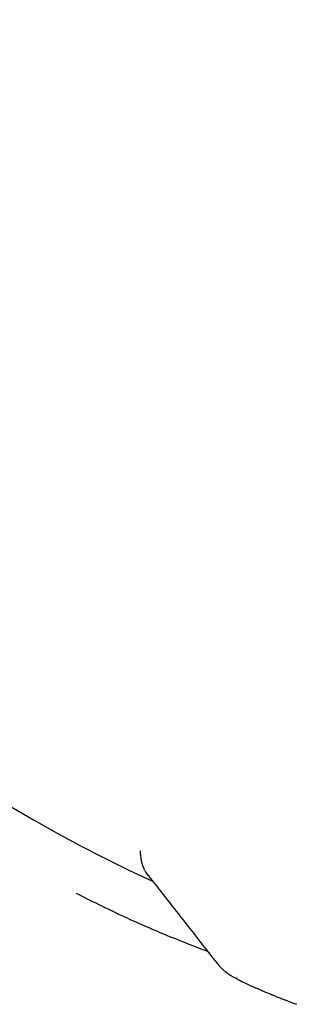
# Model space of a CAD drawing. Header units: millimetres. Extents: x 8 to 885, y 12 to 392.
# Tile 7 of 36: x 120.55 to 124.85, y 344.34 to 359.64. Entities that reach past the tile are written whole.
import ezdxf

# ---------------------------------------------------------------- set-up
doc = ezdxf.new("R2010")
doc.units = ezdxf.units.MM

msp = doc.modelspace()

# ---------------------------------------------------------------- linework, layer by layer
at = {"color": 7, "linetype": 'Continuous', "lineweight": 30}
for p, q in [((122.427, 346.67), (122.427, 346.729)), ((122.543, 346.349), (122.543, 346.349))]:
    msp.add_line(p, q, dxfattribs=at)
for centre, radius, start, end in [((132.071, 366.939), 22.741, 179.9968, 245.4251), ((123.707, 344.758), 0.221, 359.289, 0.711)]:
    msp.add_arc(centre, radius, start, end, dxfattribs=at)
for points, knots in [([(122.427, 346.67), (122.428, 346.654), (122.429, 346.627), (122.434, 346.591), (122.439, 346.565), (122.444, 346.546), (122.448, 346.532), (122.453, 346.515), (122.46, 346.493), (122.467, 346.478), (122.471, 346.469)], [0, 0, 0, 0, 0.183086, 0.328466, 0.435409, 0.50469, 0.574855, 0.680724, 0.822496, 1, 1, 1, 1]), ([(122.471, 346.469), (122.476, 346.458), (122.482, 346.445), (122.487, 346.434), (122.488, 346.432)], [0, 0, 0, 0, 0.814588, 1, 1, 1, 1]), ([(122.489, 346.43), (122.494, 346.423), (122.504, 346.404), (122.521, 346.378), (122.535, 346.359), (122.542, 346.35)], [0, 0, 0, 0, 0.2437, 0.611905, 1, 1, 1, 1]), ([(122.543, 346.349), (122.723, 346.12), (123.082, 345.662), (123.441, 345.205), (123.621, 344.976)], [0, 0, 0, 0, 0.5002644, 1, 1, 1, 1]), ([(122.245, 345.67), (122.109, 345.734), (121.835, 345.862), (121.566, 345.998), (121.431, 346.065)], [0, 0, 0, 0, 0.5, 1, 1, 1, 1]), ([(122.246, 345.672), (122.46, 345.577), (122.864, 345.399), (123.276, 345.242), (123.47, 345.168)], [0, 0, 0, 0, 0.531062, 1, 1, 1, 1]), ([(123.621, 344.976), (123.622, 344.975), (123.622, 344.974), (123.625, 344.972), (123.626, 344.972)], [0, 0, 0, 0, 0.747226, 1, 1, 1, 1]), ([(123.625, 344.972), (123.638, 344.957), (123.661, 344.929), (123.697, 344.893), (123.729, 344.865), (123.756, 344.844), (123.776, 344.829), (123.792, 344.818), (123.799, 344.813), (123.804, 344.81), (123.809, 344.806), (123.814, 344.803), (123.822, 344.798), (123.833, 344.791), (123.849, 344.782), (123.868, 344.77), (123.887, 344.76), (123.904, 344.751), (123.919, 344.743), (123.934, 344.735), (123.95, 344.727), (123.965, 344.719), (123.978, 344.712), (123.991, 344.706), (124.005, 344.699), (124.02, 344.692), (124.038, 344.683), (124.058, 344.673), (124.081, 344.663), (124.102, 344.653), (124.123, 344.643), (124.146, 344.633), (124.171, 344.622), (124.199, 344.609), (124.229, 344.596), (124.26, 344.583), (124.291, 344.57), (124.324, 344.555), (124.356, 344.542), (124.386, 344.529), (124.413, 344.518), (124.436, 344.508), (124.452, 344.502), (124.463, 344.497), (124.471, 344.494), (124.479, 344.491), (124.491, 344.486), (124.507, 344.48), (124.526, 344.472), (124.549, 344.462), (124.577, 344.451), (124.609, 344.438), (124.646, 344.424), (124.689, 344.407), (124.737, 344.388), (124.791, 344.367), (124.829, 344.353), (124.85, 344.345)], [0, 0, 0, 0, 0.0206805, 0.0386962, 0.0540235, 0.0666691, 0.076669, 0.0841036, 0.0898363, 0.0952673, 0.1012412, 0.1077583, 0.1148188, 0.1302689, 0.1470675, 0.1759878, 0.2033843, 0.2225529, 0.2422801, 0.2625774, 0.2832447, 0.3022804, 0.3191762, 0.3341475, 0.3498881, 0.367215, 0.3861284, 0.4115631, 0.435396, 0.4576037, 0.4774296, 0.4984983, 0.5220785, 0.5481745, 0.5767914, 0.6010491, 0.6268712, 0.6541856, 0.6798669, 0.7022742, 0.7224553, 0.7389402, 0.7517234, 0.7575209, 0.7620305, 0.7673473, 0.7758417, 0.786326, 0.7994443, 0.8152011, 0.8336019, 0.8546533, 0.8783632, 0.9047411, 0.9337978, 0.965546, 1, 1, 1, 1])]:
    msp.add_open_spline(points, degree=3, knots=knots, dxfattribs=at)

doc.saveas('drawing.dxf')
